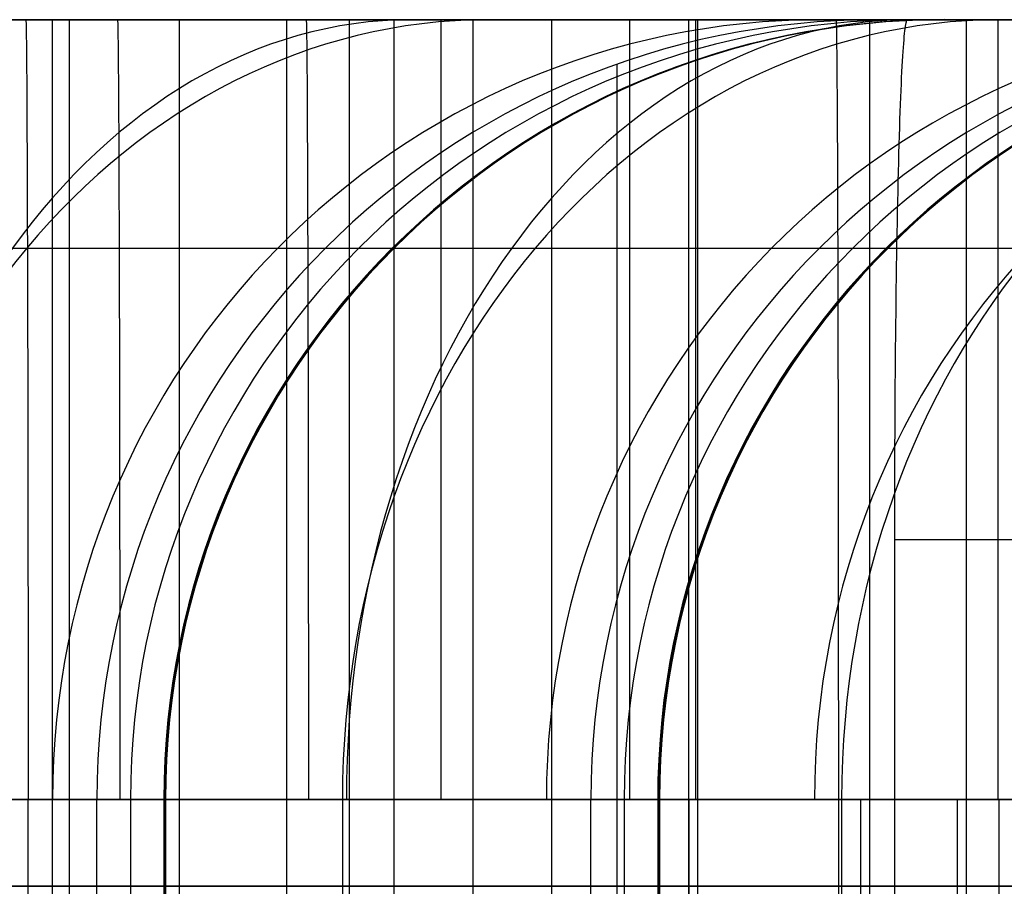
# Model space of a CAD drawing. Extents: x -879 to 919, y -7 to 33.
# Tile 61 of 66: x 823 to 846, y 13 to 33. Entities that reach past the tile are written whole.
import ezdxf

# ---------------------------------------------------------------- set-up
doc = ezdxf.new("R2010")
doc.units = 0
doc.layers.add('IGES_LEVEL_0', color=7, linetype='CONTINUOUS')
doc.layers.add('PREDEFINITO', color=7, linetype='CONTINUOUS')

msp = doc.modelspace()

# ---------------------------------------------------------------- linework, layer by layer
at = {"layer": 'IGES_LEVEL_0'}
for p, q in [((798.408, 33.426, 423.265), (878.412, 33.426, 423.265)), ((878.516, 33.426, 417.262), (798.408, 33.426, 417.262)), ((802.373, 33.426, 942.356), (871.041, 33.426, 942.356)), ((871.171, 33.426, 936.353), (802.373, 33.426, 936.353)), ((871.171, 33.426, 936.353), (802.373, 33.426, 936.353)), ((841.656, 33.426, 1975.964), (804.268, 33.426, 1975.964)), ((804.606, 33.426, 1459.169), (859.891, 33.426, 1459.169)), ((860.021, 33.426, 1453.166), (804.606, 33.426, 1453.166)), ((860.021, 33.426, 1453.166), (804.606, 33.426, 1453.166)), ((807.998, 33.426, 1975.964), (845.386, 33.426, 1975.964)), ((811.729, 33.426, 1975.964), (848.742, 33.426, 1975.964)), ((848.872, 33.426, 1969.962), (811.729, 33.426, 1969.962)), ((849.117, 33.426, 1975.964), (811.729, 33.426, 1975.964)), ((823.579, 33.426, 723.932), (819.939, 33.426, 721.138)), ((819.965, 33.426, 200.262), (823.133, 33.426, 202.329)), ((820.742, 33.426, 729.349), (823.644, 33.426, 731.775)), ((821.024, 33.426, 1776.372), (823.379, 33.426, 1779.459)), ((821.024, 33.426, 1776.372), (823.379, 33.426, 1779.459)), ((821.423, 33.426, 194.126), (826.503, 33.426, 197.385)), ((823.555, 33.426, 1258.358), (821.689, 33.426, 1256.307)), ((821.809, 33.426, 1247.825), (824.644, 33.426, 1250.663)), ((824.246, 33.426, 1791.556), (822.245, 33.426, 1788.378)), ((824.246, 33.426, 1791.556), (822.245, 33.426, 1788.378)), ((830.423, 33.426, 1975.964), (822.962, 33.426, 1975.964)), ((823.133, 33.426, 202.329), (826.241, 33.426, 204.485)), ((823.379, 33.426, 1779.459), (825.619, 33.426, 1782.603)), ((823.379, 33.426, 1779.459), (825.619, 33.426, 1782.603)), ((825.37, 33.426, 1260.453), (823.555, 33.426, 1258.358)), ((823.579, 33.426, 723.932), (826.796, 33.426, 726.568)), ((823.579, -6.574, 723.932), (823.579, 33.426, 723.932)), ((823.644, 33.426, 731.775), (826.468, 33.426, 734.291)), ((823.963, 33.426, 195.755), (823.963, -6.574, 195.755)), ((826.141, 33.426, 1794.798), (824.246, 33.426, 1791.556)), ((826.141, 33.426, 1794.798), (824.246, 33.426, 1791.556)), ((824.644, 33.426, 1250.663), (827.356, 33.426, 1253.566)), ((827.133, 33.426, 1262.592), (825.37, 33.426, 1260.453)), ((825.619, 33.426, 1782.603), (827.746, 33.426, 1785.805)), ((825.619, 33.426, 1782.603), (827.746, 33.426, 1785.805)), ((827.93, 33.426, 1798.1), (826.141, 33.426, 1794.798)), ((827.93, 33.426, 1798.1), (826.141, 33.426, 1794.798)), ((826.241, 33.426, 204.485), (829.284, 33.426, 206.731)), ((826.468, 33.426, 734.291), (829.21, 33.426, 736.897)), ((826.503, 33.426, 197.385), (831.456, 33.426, 200.857)), ((826.503, 33.426, 197.385), (826.503, -6.574, 197.385)), ((826.796, 33.426, 726.568), (829.883, 33.426, 729.272)), ((828.842, 33.426, 1264.774), (827.133, 33.426, 1262.592)), ((827.356, 33.426, 1253.566), (829.947, 33.426, 1256.532)), ((827.746, 33.426, 1785.805), (829.763, 33.426, 1789.061)), ((827.746, 33.426, 1785.805), (829.763, 33.426, 1789.061)), ((829.614, 33.426, 1801.457), (827.93, 33.426, 1798.1)), ((829.614, 33.426, 1801.457), (827.93, 33.426, 1798.1)), ((830.497, 33.426, 1266.998), (828.842, 33.426, 1264.774)), ((828.979, 33.426, 199.121), (828.979, -6.574, 199.121)), ((829.21, 33.426, 736.897), (831.865, 33.426, 739.59)), ((829.284, 33.426, 206.731), (832.259, 33.426, 209.067)), ((831.192, 33.426, 1804.864), (829.614, 33.426, 1801.457)), ((831.192, 33.426, 1804.864), (829.614, 33.426, 1801.457)), ((829.763, 33.426, 1789.061), (831.67, 33.426, 1792.371)), ((829.763, 33.426, 1789.061), (831.67, 33.426, 1792.371)), ((829.883, 33.426, 729.272), (832.844, 33.426, 732.044)), ((829.947, 33.426, 1256.532), (832.419, 33.426, 1259.559)), ((832.097, 33.426, 1269.262), (830.497, 33.426, 1266.998)), ((832.666, 33.426, 1808.318), (831.192, 33.426, 1804.864)), ((832.666, 33.426, 1808.318), (831.192, 33.426, 1804.864)), ((835.097, 33.426, 203.651), (831.456, 33.426, 200.857)), ((831.456, 33.426, 200.857), (831.456, -6.574, 200.857)), ((831.67, 33.426, 1792.371), (833.471, 33.426, 1795.732)), ((831.67, 33.426, 1792.371), (833.471, 33.426, 1795.732)), ((831.865, 33.426, 739.59), (833.747, 33.426, 741.612)), ((833.64, 33.426, 1271.564), (832.097, 33.426, 1269.262)), ((832.259, 33.426, 209.067), (835.161, 33.426, 211.493)), ((832.419, 33.426, 1259.559), (834.774, 33.426, 1262.645)), ((834.036, 33.426, 1811.815), (832.666, 33.426, 1808.318)), ((834.036, 33.426, 1811.815), (832.666, 33.426, 1808.318)), ((832.844, 33.426, 732.044), (835.679, 33.426, 734.883)), ((833.276, 33.426, 202.254), (833.276, -6.574, 202.254)), ((833.471, 33.426, 1795.732), (835.167, 33.426, 1799.144)), ((833.471, 33.426, 1795.732), (835.167, 33.426, 1799.144)), ((835.641, 33.426, 1274.743), (833.64, 33.426, 1271.564)), ((833.747, 33.426, 741.612), (835.58, 33.426, 743.679)), ((835.306, 33.426, 1815.349), (834.036, 33.426, 1811.815)), ((835.306, 33.426, 1815.349), (834.036, 33.426, 1811.815)), ((834.774, 33.426, 1262.645), (837.014, 33.426, 1265.79)), ((835.097, 33.426, 203.651), (838.313, 33.426, 206.286)), ((835.097, -6.574, 203.651), (835.097, 33.426, 203.651)), ((835.161, 33.426, 211.493), (837.985, 33.426, 214.009)), ((835.167, 33.426, 1799.144), (836.76, 33.426, 1802.605)), ((835.167, 33.426, 1799.144), (836.76, 33.426, 1802.605)), ((836.276, 33.426, 1818.279), (835.306, 33.426, 1815.349)), ((836.276, 33.426, 1818.279), (835.306, 33.426, 1815.349)), ((835.58, 33.426, 743.679), (837.361, 33.426, 745.79)), ((837.536, 33.426, 1277.985), (835.641, 33.426, 1274.743)), ((835.679, 33.426, 734.883), (838.391, 33.426, 737.785)), ((837.18, 33.426, 1821.23), (836.276, 33.426, 1818.279)), ((837.18, 33.426, 1821.23), (836.276, 33.426, 1818.279)), ((836.76, 33.426, 1802.605), (838.252, 33.426, 1806.112)), ((836.76, 33.426, 1802.605), (838.252, 33.426, 1806.112)), ((837.014, 33.426, 1265.79), (839.141, 33.426, 1268.991)), ((838.02, 33.426, 1824.2), (837.18, 33.426, 1821.23)), ((838.02, 33.426, 1824.2), (837.18, 33.426, 1821.23)), ((837.361, 33.426, 745.79), (839.09, 33.426, 747.944)), ((839.326, 33.426, 1281.286), (837.536, 33.426, 1277.985)), ((837.985, 33.426, 214.009), (840.727, 33.426, 216.615)), ((838.797, 33.426, 1827.187), (838.02, 33.426, 1824.2)), ((838.797, 33.426, 1827.187), (838.02, 33.426, 1824.2)), ((838.252, 33.426, 1806.112), (839.646, 33.426, 1809.666)), ((838.252, 33.426, 1806.112), (838.252, -6.574, 1806.112)), ((838.252, 33.426, 1806.112), (839.646, 33.426, 1809.666)), ((838.313, 33.426, 206.286), (841.401, 33.426, 208.991)), ((838.391, 33.426, 737.785), (840.982, 33.426, 740.751)), ((838.462, 33.426, 417.262), (838.462, -6.574, 417.262)), ((839.515, 33.426, 1830.189), (838.797, 33.426, 1827.187)), ((839.515, 33.426, 1830.189), (838.797, 33.426, 1827.187)), ((839.09, 33.426, 747.944), (840.765, 33.426, 750.14)), ((839.141, 33.426, 1268.991), (841.158, 33.426, 1272.248)), ((841.009, 33.426, 1284.643), (839.326, 33.426, 1281.286)), ((840.173, 33.426, 1833.204), (839.515, 33.426, 1830.189)), ((840.173, 33.426, 1833.204), (839.515, 33.426, 1830.189)), ((839.646, 33.426, 1809.666), (840.943, 33.426, 1813.263)), ((839.646, 33.426, 1809.666), (840.943, 33.426, 1813.263)), ((840.774, 33.426, 1836.231), (840.173, 33.426, 1833.204)), ((840.774, 33.426, 1836.231), (840.173, 33.426, 1833.204)), ((840.727, 33.426, 216.615), (843.383, 33.426, 219.309)), ((840.765, 33.426, 750.14), (842.386, 33.426, 752.377)), ((841.32, 33.426, 1839.269), (840.774, 33.426, 1836.231)), ((841.32, 33.426, 1839.269), (840.774, 33.426, 1836.231)), ((840.943, 33.426, 1813.263), (842.145, 33.426, 1816.902)), ((840.943, 33.426, 1813.263), (842.145, 33.426, 1816.902)), ((840.982, 33.426, 740.751), (843.454, 33.426, 743.778)), ((842.587, 33.426, 1288.051), (841.009, 33.426, 1284.643)), ((841.158, 33.426, 1272.248), (843.065, 33.426, 1275.557)), ((841.933, 33.426, 1843.111), (841.32, 33.426, 1839.269)), ((841.933, 33.426, 1843.111), (841.32, 33.426, 1839.269)), ((841.401, 33.426, 208.991), (844.361, 33.426, 211.763)), ((841.448, 33.426, 1840.029), (847.565, 33.426, 1840.029)), ((841.656, 33.426, 1975.964), (849.117, 33.426, 1975.964)), ((842.464, 33.426, 1846.965), (841.933, 33.426, 1843.111)), ((842.464, 33.426, 1846.965), (841.933, 33.426, 1843.111)), ((842.145, 33.426, 1816.902), (843.255, 33.426, 1820.583)), ((842.145, 33.426, 1816.902), (843.255, 33.426, 1820.583)), ((842.386, 33.426, 752.377), (843.951, 33.426, 754.653)), ((842.427, 33.426, 936.353), (842.427, -6.574, 936.353)), ((842.918, 33.426, 1850.829), (842.464, 33.426, 1846.965)), ((842.918, 33.426, 1850.829), (842.464, 33.426, 1846.965)), ((844.061, 33.426, 1291.505), (842.587, 33.426, 1288.051)), ((842.604, 33.426, 1970.035), (844.144, 33.426, 1879.873)), ((844.144, 33.426, 1879.873), (842.604, 33.426, 1970.035)), ((848.6, 33.426, 1970.035), (842.604, 33.426, 1970.035)), ((848.6, 33.426, 1970.035), (842.604, 33.426, 1970.035)), ((842.604, 33.426, 1970.035), (844.144, 33.426, 1879.873)), ((843.298, 33.426, 1854.701), (842.918, 33.426, 1850.829)), ((843.298, 33.426, 1854.701), (842.918, 33.426, 1850.829)), ((843.065, 33.426, 1275.557), (844.866, 33.426, 1278.919)), ((843.255, 33.426, 1820.583), (844.274, 33.426, 1824.302)), ((843.255, 33.426, 1820.583), (844.274, 33.426, 1824.302)), ((843.277, 33.378, 2229.267), (843.284, 33.399, 2228.956)), ((843.284, 33.399, 2228.956), (843.291, 33.414, 2228.647)), ((843.291, 33.414, 2228.647), (843.297, 33.423, 2228.341)), ((843.297, 33.423, 2228.341), (843.304, 33.426, 2228.037)), ((843.851, 33.426, 1862.462), (843.298, 33.426, 1854.701)), ((843.851, 33.426, 1862.462), (843.298, 33.426, 1854.701)), ((843.304, 33.426, 2228.037), (893.264, 33.426, -87.724)), ((843.304, 33.426, 2228.037), (843.725, 33.426, 2228.043)), ((843.383, 33.426, 219.309), (845.265, 33.426, 221.33)), ((843.454, 33.426, 743.778), (845.809, 33.426, 746.864)), ((843.725, 33.426, 2228.043), (851.304, 33.426, 2228.138)), ((844.165, 33.426, 1870.975), (843.851, 33.426, 1862.462)), ((844.165, 33.426, 1870.975), (843.851, 33.426, 1862.462)), ((843.951, 33.426, 754.653), (845.46, 33.426, 756.966)), ((845.432, 33.426, 1295.001), (844.061, 33.426, 1291.505)), ((844.144, 33.426, 1879.873), (844.188, 33.426, 1875.334)), ((844.188, 33.426, 1875.334), (844.144, 33.426, 1879.873)), ((844.144, 33.426, 1879.873), (844.188, 33.426, 1875.334)), ((844.188, 33.426, 1875.334), (844.165, 33.426, 1870.975)), ((844.165, 33.426, 1870.975), (844.188, 33.426, 1875.334)), ((844.274, 33.426, 1824.302), (845.204, 33.426, 1828.059)), ((844.274, 33.426, 1824.302), (845.204, 33.426, 1828.059)), ((844.361, 33.426, 211.763), (847.196, 33.426, 214.601)), ((844.66, 33.426, 1453.166), (844.66, -6.574, 1453.166)), ((844.866, 33.426, 1278.919), (846.562, 33.426, 1282.331)), ((845.204, 33.426, 1828.059), (846.049, 33.426, 1831.853)), ((845.204, 33.426, 1828.059), (846.049, 33.426, 1831.853)), ((845.265, 33.426, 221.33), (847.097, 33.426, 223.397)), ((846.701, 33.426, 1298.536), (845.432, 33.426, 1295.001)), ((845.46, 33.426, 756.966), (847.429, 33.426, 760.181)), ((843.236, 33.109, 2231.164), (843.243, 33.171, 2230.845)), ((843.243, 33.171, 2230.845), (843.25, 33.226, 2230.527)), ((843.25, 33.226, 2230.527), (843.257, 33.274, 2230.21)), ((843.257, 33.274, 2230.21), (843.264, 33.315, 2229.894)), ((843.264, 33.315, 2229.894), (843.271, 33.35, 2229.579)), ((843.271, 33.35, 2229.579), (843.277, 33.378, 2229.267)), ((843.216, 32.879, 2232.121), (843.223, 32.963, 2231.802)), ((843.223, 32.963, 2231.802), (843.23, 33.04, 2231.483)), ((843.23, 33.04, 2231.483), (843.236, 33.109, 2231.164)), ((843.202, 32.69, 2232.757), (843.209, 32.788, 2232.44)), ((843.209, 32.788, 2232.44), (843.216, 32.879, 2232.121)), ((843.188, 32.47, 2233.389), (843.195, 32.584, 2233.074)), ((843.195, 32.584, 2233.074), (843.202, 32.69, 2232.757)), ((836.601, 32.396, 1970.035), (836.601, -5.543, 1970.035)), ((843.175, 32.221, 2234.013), (843.182, 32.35, 2233.702)), ((843.182, 32.35, 2233.702), (843.188, 32.47, 2233.389)), ((843.162, 31.943, 2234.627), (843.168, 32.086, 2234.321)), ((843.168, 32.086, 2234.321), (843.175, 32.221, 2234.013)), ((843.155, 31.792, 2234.93), (843.162, 31.943, 2234.627)), ((843.142, 31.47, 2235.524), (843.149, 31.635, 2235.229)), ((843.149, 31.635, 2235.229), (843.155, 31.792, 2234.93)), ((843.136, 31.299, 2235.816), (843.142, 31.47, 2235.524)), ((843.13, 31.12, 2236.102), (843.136, 31.299, 2235.816)), ((843.118, 30.743, 2236.661), (843.124, 30.935, 2236.384)), ((843.124, 30.935, 2236.384), (843.13, 31.12, 2236.102)), ((843.112, 30.544, 2236.933), (843.118, 30.743, 2236.661)), ((843.106, 30.339, 2237.199), (843.112, 30.544, 2236.933)), ((843.101, 30.128, 2237.458), (843.106, 30.339, 2237.199)), ((843.095, 29.912, 2237.712), (843.101, 30.128, 2237.458)), ((843.09, 29.689, 2237.959), (843.095, 29.912, 2237.712)), ((843.085, 29.461, 2238.2), (843.09, 29.689, 2237.959)), ((843.08, 29.228, 2238.433), (843.085, 29.461, 2238.2)), ((843.075, 28.99, 2238.66), (843.08, 29.228, 2238.433)), ((843.07, 28.747, 2238.879), (843.075, 28.99, 2238.66)), ((843.065, 28.5, 2239.09), (843.07, 28.747, 2238.879)), ((843.061, 28.248, 2239.294), (843.065, 28.5, 2239.09)), ((843.057, 27.993, 2239.489), (843.061, 28.248, 2239.294)), ((804.305, 28.154, 1988.692), (841.693, 28.154, 1988.692)), ((811.729, 28.154, 1988.692), (849.117, 28.154, 1988.692)), ((821.577, 28.154, 216.86), (824.248, 28.154, 218.957)), ((821.612, 28.154, 1276.478), (822.982, 28.154, 1278.522)), ((822.459, 28.154, 1817.201), (823.485, 28.154, 1820.121)), ((822.655, 28.154, 748.375), (824.327, 28.154, 750.171)), ((822.982, 28.154, 1278.522), (824.604, 28.154, 1281.09)), ((823.485, 28.154, 1820.121), (824.441, 28.154, 1823.076)), ((824.248, 28.154, 218.957), (826.846, 28.154, 221.129)), ((824.327, 28.154, 750.171), (825.953, 28.154, 752.005)), ((824.441, 28.154, 1823.076), (825.328, 28.154, 1826.062)), ((824.604, 28.154, 1281.09), (826.151, 28.154, 1283.71)), ((825.328, 28.154, 1826.062), (826.146, 28.154, 1829.08)), ((825.953, 28.154, 752.005), (827.533, 28.154, 753.878)), ((826.146, 28.154, 1829.08), (826.898, 28.154, 1832.125)), ((826.151, 28.154, 1283.71), (827.622, 28.154, 1286.379)), ((826.846, 28.154, 221.129), (829.368, 28.154, 223.376)), ((826.898, 28.154, 1832.125), (827.586, 28.154, 1835.196)), ((827.533, 28.154, 753.878), (829.066, 28.154, 755.788)), ((827.586, 28.154, 1835.196), (828.21, 28.154, 1838.292)), ((827.622, 28.154, 1286.379), (829.018, 28.154, 1289.095)), ((828.21, 28.154, 1838.292), (828.774, 28.154, 1841.41)), ((828.774, 28.154, 1841.41), (829.354, 28.154, 1845.054)), ((829.018, 28.154, 1289.095), (830.338, 28.154, 1291.855)), ((829.066, 28.154, 755.788), (830.551, 28.154, 757.735)), ((829.354, 28.154, 1845.054), (829.857, 28.154, 1848.723)), ((829.368, 28.154, 223.376), (831.811, 28.154, 225.698)), ((829.857, 28.154, 1848.723), (830.287, 28.154, 1852.415)), ((830.287, 28.154, 1852.415), (830.647, 28.154, 1856.127)), ((830.338, 28.154, 1291.855), (831.584, 28.154, 1294.659)), ((830.551, 28.154, 757.735), (831.988, 28.154, 759.718)), ((830.647, 28.154, 1856.127), (830.938, 28.154, 1859.857)), ((830.938, 28.154, 1859.857), (831.166, 28.154, 1863.604)), ((831.166, 28.154, 1863.604), (831.438, 28.154, 1871.139)), ((831.584, 28.154, 1294.659), (832.755, 28.154, 1297.504)), ((831.811, 28.154, 225.698), (834.173, 28.154, 228.094)), ((831.988, 28.154, 759.718), (833.377, 28.154, 761.737)), ((832.755, 28.154, 1297.504), (833.854, 28.154, 1300.387)), ((833.377, 28.154, 761.737), (834.717, 28.154, 763.791)), ((833.854, 28.154, 1300.387), (834.881, 28.154, 1303.307)), ((834.173, 28.154, 228.094), (835.844, 28.154, 229.889)), ((834.717, 28.154, 763.791), (836.466, 28.154, 766.647)), ((834.881, 28.154, 1303.307), (835.836, 28.154, 1306.262)), ((835.836, 28.154, 1306.262), (836.723, 28.154, 1309.249)), ((835.844, 28.154, 229.889), (837.471, 28.154, 231.724)), ((836.466, 28.154, 766.647), (838.123, 28.154, 769.565)), ((836.723, 28.154, 1309.249), (837.541, 28.154, 1312.266)), ((837.471, 28.154, 231.724), (839.05, 28.154, 233.596)), ((837.541, 28.154, 1312.266), (838.293, 28.154, 1315.311)), ((838.123, 28.154, 769.565), (839.689, 28.154, 772.54)), ((838.293, 28.154, 1315.311), (838.981, 28.154, 1318.383)), ((838.981, 28.154, 1318.383), (839.605, 28.154, 1321.478)), ((839.05, 28.154, 233.596), (840.583, 28.154, 235.506)), ((839.605, 28.154, 1321.478), (840.169, 28.154, 1324.596)), ((839.689, 28.154, 772.54), (841.163, 28.154, 775.571)), ((840.169, 28.154, 1324.596), (840.749, 28.154, 1328.24)), ((840.583, 28.154, 235.506), (842.068, 28.154, 237.453)), ((840.749, 28.154, 1328.24), (841.253, 28.154, 1331.909)), ((841.163, 28.154, 775.571), (842.546, 28.154, 778.654)), ((841.253, 28.154, 1331.909), (841.682, 28.154, 1335.601)), ((841.682, 28.154, 1335.601), (842.042, 28.154, 1339.313)), ((842.042, 28.154, 1339.313), (842.334, 28.154, 1343.044)), ((842.068, 28.154, 237.453), (843.506, 28.154, 239.436)), ((842.334, 28.154, 1343.044), (842.561, 28.154, 1346.79)), ((842.546, 28.154, 778.654), (843.839, 28.154, 781.787)), ((842.561, 28.154, 1346.79), (842.833, 28.154, 1354.326)), ((843.053, 27.734, 2239.677), (843.057, 27.993, 2239.489)), ((843.506, 28.154, 239.436), (844.894, 28.154, 241.455)), ((843.839, 28.154, 781.787), (845.044, 28.154, 784.968)), ((844.894, 28.154, 241.455), (846.234, 28.154, 243.509)), ((845.044, 28.154, 784.968), (846.161, 28.154, 788.192)), ((843.049, 27.471, 2239.857), (843.053, 27.734, 2239.677)), ((843.045, 27.206, 2240.028), (843.049, 27.471, 2239.857)), ((843.042, 26.938, 2240.191), (843.045, 27.206, 2240.028)), ((843.038, 26.667, 2240.346), (843.042, 26.938, 2240.191)), ((843.035, 26.394, 2240.492), (843.038, 26.667, 2240.346)), ((843.032, 26.12, 2240.63), (843.035, 26.394, 2240.492)), ((843.029, 25.843, 2240.759), (843.032, 26.12, 2240.63)), ((843.027, 25.566, 2240.88), (843.029, 25.843, 2240.759)), ((843.024, 25.287, 2240.992), (843.027, 25.566, 2240.88)), ((843.022, 25.008, 2241.096), (843.024, 25.287, 2240.992)), ((843.02, 24.728, 2241.192), (843.022, 25.008, 2241.096)), ((843.018, 24.448, 2241.279), (843.02, 24.728, 2241.192)), ((843.017, 24.168, 2241.358), (843.018, 24.448, 2241.279)), ((843.015, 23.889, 2241.428), (843.017, 24.168, 2241.358)), ((843.014, 23.61, 2241.491), (843.015, 23.889, 2241.428)), ((843.012, 23.332, 2241.546), (843.014, 23.61, 2241.491)), ((843.011, 23.055, 2241.593), (843.012, 23.332, 2241.546)), ((843.011, 22.779, 2241.632), (843.011, 23.055, 2241.593)), ((843.01, 22.505, 2241.664), (843.011, 22.779, 2241.632)), ((843.009, 22.232, 2241.689), (843.01, 22.505, 2241.664)), ((843.009, 21.961, 2241.706), (843.009, 22.232, 2241.689)), ((843.009, 21.693, 2241.716), (843.009, 21.961, 2241.706)), ((843.009, 21.426, 2241.72), (843.009, 21.693, 2241.716)), ((843.009, 5.426, 2241.72), (843.009, 21.426, 2241.72)), ((843.428, 21.426, 2241.725), (843.009, 21.426, 2241.72)), ((851.009, 21.426, 2241.821), (843.428, 21.426, 2241.725)), ((878.102, 15.426, 441.265), (798.408, 15.426, 441.265)), ((882.066, 15.426, 960.356), (802.373, 15.426, 960.356)), ((804.321, 15.426, 1993.964), (841.708, 15.426, 1993.964)), ((841.708, 15.426, 1993.964), (804.321, 15.426, 1993.964)), ((884.299, 15.426, 1477.169), (804.606, 15.426, 1477.169)), ((808.025, 15.426, 1993.964), (845.413, 15.426, 1993.964)), ((808.025, 15.426, 1993.964), (845.413, 15.426, 1993.964)), ((849.117, 15.426, 1993.964), (811.729, 15.426, 1993.964)), ((811.729, 15.426, 1993.964), (849.117, 15.426, 1993.964)), ((823.47, 15.426, 225.18), (821.768, 15.426, 223.74)), ((822.397, 15.426, 1836.144), (823.316, 15.426, 1840.808)), ((822.397, 15.426, 1836.144), (823.316, 15.426, 1840.808)), ((822.469, 15.426, 1287.93), (823.479, 15.426, 1289.829)), ((824.044, 15.426, 757.942), (822.679, 15.426, 756.289)), ((823.015, 11.426, 1993.964), (823.015, 15.426, 1993.964)), ((823.015, 15.426, 1993.964), (830.423, 15.426, 1993.964)), ((823.015, 15.426, 1993.964), (830.423, 15.426, 1993.964)), ((823.316, 15.426, 1840.808), (824.103, 15.426, 1845.587)), ((823.316, 15.426, 1840.808), (824.103, 15.426, 1845.587)), ((825.13, 15.426, 226.647), (823.47, 15.426, 225.18)), ((823.479, 15.426, 1289.829), (824.452, 15.426, 1291.755)), ((825.369, 15.426, 759.623), (824.044, 15.426, 757.942)), ((824.103, 15.426, 1845.587), (824.762, 15.426, 1850.48)), ((824.103, 15.426, 1845.587), (824.762, 15.426, 1850.48)), ((824.452, 15.426, 1291.755), (825.387, 15.426, 1293.709)), ((826.145, 15.426, 1879.632), (824.602, 15.426, 1970.035)), ((824.602, 11.426, 1970.035), (824.602, 15.426, 1970.035)), ((824.602, 11.426, 1970.035), (824.602, 15.426, 1970.035)), ((826.145, 15.426, 1879.632), (824.602, 15.426, 1970.035)), ((824.762, 15.426, 1850.48), (825.296, 15.426, 1855.488)), ((824.762, 15.426, 1850.48), (825.296, 15.426, 1855.488)), ((826.747, 15.426, 228.14), (825.13, 15.426, 226.647)), ((825.296, 15.426, 1855.488), (825.706, 15.426, 1860.612)), ((825.296, 15.426, 1855.488), (825.706, 15.426, 1860.612)), ((826.653, 15.426, 761.331), (825.369, 15.426, 759.623)), ((825.373, 15.426, 1924.833), (825.373, 11.426, 1924.833)), ((825.387, 15.426, 1293.709), (826.284, 15.426, 1295.691)), ((825.706, 15.426, 1860.612), (825.995, 15.426, 1865.852)), ((825.706, 15.426, 1860.612), (825.995, 15.426, 1865.852)), ((825.995, 15.426, 1865.852), (826.166, 15.426, 1871.208)), ((825.995, 15.426, 1865.852), (826.166, 15.426, 1871.208)), ((826.187, 15.426, 1875.293), (826.145, 15.426, 1879.632)), ((826.145, 15.426, 1879.632), (826.145, 11.426, 1879.632)), ((826.187, 15.426, 1875.293), (826.145, 15.426, 1879.632)), ((826.145, 15.426, 1879.632), (826.145, 11.426, 1879.632)), ((826.166, 15.426, 1871.208), (826.187, 15.426, 1875.293)), ((826.166, 15.426, 1877.462), (826.166, 11.426, 1877.462)), ((826.166, 15.426, 1871.208), (826.187, 15.426, 1875.293)), ((826.166, 15.426, 1871.208), (826.166, 11.426, 1871.208)), ((826.166, 15.426, 1871.208), (826.166, 11.426, 1871.208)), ((826.177, 15.426, 1873.25), (826.177, 11.426, 1873.25)), ((826.187, 15.426, 1875.293), (826.187, 11.426, 1875.293)), ((826.187, 15.426, 1875.293), (826.187, 11.426, 1875.293)), ((826.284, 15.426, 1295.691), (827.145, 15.426, 1297.7)), ((827.897, 15.426, 763.066), (826.653, 15.426, 761.331)), ((828.321, 15.426, 229.66), (826.747, 15.426, 228.14)), ((827.145, 15.426, 1297.7), (827.969, 15.426, 1299.737)), ((829.102, 15.426, 764.828), (827.897, 15.426, 763.066)), ((827.969, 15.426, 1299.737), (828.757, 15.426, 1301.802)), ((829.852, 15.426, 231.207), (828.321, 15.426, 229.66)), ((828.757, 15.426, 1301.802), (829.509, 15.426, 1303.895)), ((830.267, 15.426, 766.617), (829.102, 15.426, 764.828)), ((829.509, 15.426, 1303.895), (830.225, 15.426, 1306.015)), ((831.342, 15.426, 232.78), (829.852, 15.426, 231.207)), ((830.225, 15.426, 1306.015), (830.906, 15.426, 1308.164)), ((831.392, 15.426, 768.434), (830.267, 15.426, 766.617)), ((830.267, 15.426, 766.617), (830.267, 11.426, 766.617)), ((830.423, 15.426, 1993.964), (830.423, 11.426, 1993.964)), ((830.906, 15.426, 1308.164), (831.552, 15.426, 1310.341)), ((832.79, 15.426, 234.38), (831.342, 15.426, 232.78)), ((832.479, 15.426, 770.278), (831.392, 15.426, 768.434)), ((831.552, 15.426, 1310.341), (832.163, 15.426, 1312.546)), ((832.163, 15.426, 1312.546), (832.74, 15.426, 1314.779)), ((833.528, 15.426, 772.149), (832.479, 15.426, 770.278)), ((832.74, 15.426, 1314.779), (833.792, 15.426, 1319.33)), ((834.196, 15.426, 236.007), (832.79, 15.426, 234.38)), ((834.538, 15.426, 774.048), (833.528, 15.426, 772.149)), ((833.792, 15.426, 1319.33), (834.711, 15.426, 1323.995)), ((835.562, 15.426, 237.661), (834.196, 15.426, 236.007)), ((835.51, 15.426, 775.974), (834.538, 15.426, 774.048)), ((834.711, 15.426, 1323.995), (835.498, 15.426, 1328.773)), ((835.498, 15.426, 1328.773), (836.157, 15.426, 1333.667)), ((836.445, 15.426, 777.928), (835.51, 15.426, 775.974)), ((836.886, 15.426, 239.341), (835.562, 15.426, 237.661)), ((835.997, 11.426, 1453.221), (835.997, 15.426, 1453.221)), ((837.54, 15.426, 1362.818), (835.997, 15.426, 1453.221)), ((836.157, 15.426, 1333.667), (836.691, 15.426, 1338.675)), ((837.343, 15.426, 779.91), (836.445, 15.426, 777.928)), ((836.691, 15.426, 1338.675), (837.101, 15.426, 1343.798)), ((836.769, 15.426, 1408.02), (836.769, 11.426, 1408.02)), ((838.171, 15.426, 241.049), (836.886, 15.426, 239.341)), ((837.101, 15.426, 1343.798), (837.39, 15.426, 1349.038)), ((838.203, 15.426, 781.919), (837.343, 15.426, 779.91)), ((837.39, 15.426, 1349.038), (837.561, 15.426, 1354.394)), ((837.583, 15.426, 1358.479), (837.54, 15.426, 1362.818)), ((837.54, 15.426, 1362.818), (837.54, 11.426, 1362.818)), ((837.561, 15.426, 1354.394), (837.583, 15.426, 1358.479)), ((837.561, 15.426, 1354.394), (837.561, 11.426, 1354.394)), ((837.561, 15.426, 1360.649), (837.561, 11.426, 1360.649)), ((837.572, 15.426, 1356.437), (837.572, 11.426, 1356.437)), ((837.583, 15.426, 1358.479), (837.583, 11.426, 1358.479)), ((839.415, 15.426, 242.784), (838.171, 15.426, 241.049)), ((839.027, 15.426, 783.956), (838.203, 15.426, 781.919)), ((838.255, 15.426, 441.265), (838.255, 11.426, 441.265)), ((839.815, 15.426, 786.021), (839.027, 15.426, 783.956)), ((840.619, 15.426, 244.546), (839.415, 15.426, 242.784)), ((840.567, 15.426, 788.114), (839.815, 15.426, 786.021)), ((841.283, 15.426, 790.234), (840.567, 15.426, 788.114)), ((841.784, 15.426, 246.336), (840.619, 15.426, 244.546)), ((841.964, 15.426, 792.383), (841.283, 15.426, 790.234)), ((841.708, 15.426, 1993.964), (841.708, 11.426, 1993.964)), ((849.117, 15.426, 1993.964), (841.708, 15.426, 1993.964)), ((849.117, 15.426, 1993.964), (841.708, 15.426, 1993.964)), ((842.91, 15.426, 248.152), (841.784, 15.426, 246.336)), ((841.784, 15.426, 246.336), (841.784, 11.426, 246.336)), ((842.61, 15.426, 794.56), (841.964, 15.426, 792.383)), ((842.219, 15.426, 960.356), (842.219, 11.426, 960.356)), ((843.221, 15.426, 796.765), (842.61, 15.426, 794.56)), ((843.997, 15.426, 249.996), (842.91, 15.426, 248.152)), ((843.798, 15.426, 798.998), (843.221, 15.426, 796.765)), ((844.85, 15.426, 803.549), (843.798, 15.426, 798.998)), ((845.045, 15.426, 251.867), (843.997, 15.426, 249.996)), ((844.452, 15.426, 1477.169), (844.452, 11.426, 1477.169)), ((845.769, 15.426, 808.214), (844.85, 15.426, 803.549)), ((846.055, 15.426, 253.766), (845.045, 15.426, 251.867)), ((845.413, 15.426, 1993.964), (845.413, 11.426, 1993.964)), ((798.408, 13.426, 441.265), (878.102, 13.426, 441.265)), ((878.516, 13.426, 417.262), (798.408, 13.426, 417.262)), ((802.373, 13.426, 960.356), (882.066, 13.426, 960.356)), ((871.171, 13.426, 936.353), (802.373, 13.426, 936.353)), ((804.321, 13.426, 1993.964), (841.708, 13.426, 1993.964)), ((804.606, 13.426, 1477.169), (884.299, 13.426, 1477.169)), ((860.021, 13.426, 1453.166), (804.606, 13.426, 1453.166)), ((811.729, 13.426, 1993.964), (849.117, 13.426, 1993.964)), ((823.579, 13.426, 723.932), (819.939, 13.426, 721.138)), ((821.024, 13.426, 1776.372), (823.379, 13.426, 1779.459)), ((826.503, 13.426, 197.385), (821.423, 13.426, 194.126)), ((821.768, 13.426, 223.74), (823.47, 13.426, 225.18)), ((821.809, 13.426, 1247.825), (824.644, 13.426, 1250.663)), ((822.397, 13.426, 1836.144), (823.316, 13.426, 1840.808)), ((822.469, 13.426, 1287.93), (823.479, 13.426, 1289.829)), ((822.679, 13.426, 756.289), (824.044, 13.426, 757.942)), ((823.316, 13.426, 1840.808), (824.103, 13.426, 1845.587)), ((823.379, 13.426, 1779.459), (825.619, 13.426, 1782.603)), ((823.47, 13.426, 225.18), (825.13, 13.426, 226.647)), ((823.479, 13.426, 1289.829), (824.452, 13.426, 1291.755)), ((823.579, 13.426, 723.932), (826.796, 13.426, 726.568)), ((824.044, 13.426, 757.942), (825.369, 13.426, 759.623)), ((824.103, 13.426, 1845.587), (824.762, 13.426, 1850.48)), ((824.452, 13.426, 1291.755), (825.387, 13.426, 1293.709)), ((824.602, 13.426, 1970.035), (848.6, 13.426, 1970.035)), ((824.602, 13.426, 1970.035), (826.145, 13.426, 1879.632)), ((824.644, 13.426, 1250.663), (827.356, 13.426, 1253.566)), ((824.762, 13.426, 1850.48), (825.296, 13.426, 1855.488)), ((825.13, 13.426, 226.647), (826.747, 13.426, 228.14)), ((825.296, 13.426, 1855.488), (825.706, 13.426, 1860.612)), ((825.369, 13.426, 759.623), (826.653, 13.426, 761.331)), ((825.387, 13.426, 1293.709), (826.284, 13.426, 1295.691)), ((825.619, 13.426, 1782.603), (827.746, 13.426, 1785.805)), ((825.706, 13.426, 1860.612), (825.995, 13.426, 1865.852)), ((825.995, 13.426, 1865.852), (826.166, 13.426, 1871.208)), ((826.145, 13.426, 1879.632), (826.187, 13.426, 1875.293)), ((826.187, 13.426, 1875.293), (826.166, 13.426, 1871.208)), ((826.284, 13.426, 1295.691), (827.145, 13.426, 1297.7)), ((831.456, 13.426, 200.857), (826.503, 13.426, 197.385)), ((826.653, 13.426, 761.331), (827.897, 13.426, 763.066)), ((826.747, 13.426, 228.14), (828.321, 13.426, 229.66)), ((826.796, 13.426, 726.568), (829.883, 13.426, 729.272)), ((827.145, 13.426, 1297.7), (827.969, 13.426, 1299.737)), ((827.356, 13.426, 1253.566), (829.947, 13.426, 1256.532)), ((827.746, 13.426, 1785.805), (829.763, 13.426, 1789.061)), ((827.897, 13.426, 763.066), (829.102, 13.426, 764.828)), ((827.969, 13.426, 1299.737), (828.757, 13.426, 1301.802)), ((828.321, 13.426, 229.66), (829.852, 13.426, 231.207)), ((828.757, 13.426, 1301.802), (829.509, 13.426, 1303.895)), ((829.102, 13.426, 764.828), (830.267, 13.426, 766.617)), ((829.509, 13.426, 1303.895), (830.225, 13.426, 1306.015)), ((829.763, 13.426, 1789.061), (831.67, 13.426, 1792.371)), ((829.852, 13.426, 231.207), (831.342, 13.426, 232.78)), ((829.883, 13.426, 729.272), (832.844, 13.426, 732.044)), ((829.947, 13.426, 1256.532), (832.419, 13.426, 1259.559)), ((830.225, 13.426, 1306.015), (830.906, 13.426, 1308.164)), ((830.267, 13.426, 766.617), (831.392, 13.426, 768.434)), ((830.906, 13.426, 1308.164), (831.552, 13.426, 1310.341)), ((831.342, 13.426, 232.78), (832.79, 13.426, 234.38)), ((831.392, 13.426, 768.434), (832.479, 13.426, 770.278)), ((835.097, 13.426, 203.651), (831.456, 13.426, 200.857)), ((831.552, 13.426, 1310.341), (832.163, 13.426, 1312.546)), ((831.67, 13.426, 1792.371), (833.471, 13.426, 1795.732)), ((832.163, 13.426, 1312.546), (832.74, 13.426, 1314.779)), ((832.419, 13.426, 1259.559), (834.774, 13.426, 1262.645)), ((832.479, 13.426, 770.278), (833.528, 13.426, 772.149)), ((832.74, 13.426, 1314.779), (833.792, 13.426, 1319.33)), ((832.79, 13.426, 234.38), (834.196, 13.426, 236.007)), ((832.844, 13.426, 732.044), (835.679, 13.426, 734.883)), ((833.471, 13.426, 1795.732), (835.167, 13.426, 1799.144)), ((833.528, 13.426, 772.149), (834.538, 13.426, 774.048)), ((833.792, 13.426, 1319.33), (834.711, 13.426, 1323.995)), ((834.196, 13.426, 236.007), (835.562, 13.426, 237.661)), ((834.538, 13.426, 774.048), (835.51, 13.426, 775.974)), ((834.711, 13.426, 1323.995), (835.498, 13.426, 1328.773)), ((834.774, 13.426, 1262.645), (837.014, 13.426, 1265.79)), ((835.097, 13.426, 203.651), (838.313, 13.426, 206.286)), ((835.167, 13.426, 1799.144), (836.76, 13.426, 1802.605)), ((835.498, 13.426, 1328.773), (836.157, 13.426, 1333.667)), ((835.51, 13.426, 775.974), (836.445, 13.426, 777.928)), ((835.562, 13.426, 237.661), (836.886, 13.426, 239.341)), ((835.679, 13.426, 734.883), (838.391, 13.426, 737.785)), ((835.997, 13.426, 1453.221), (859.995, 13.426, 1453.221)), ((835.997, 13.426, 1453.221), (837.54, 13.426, 1362.818)), ((836.157, 13.426, 1333.667), (836.691, 13.426, 1338.675)), ((836.445, 13.426, 777.928), (837.343, 13.426, 779.91)), ((836.691, 13.426, 1338.675), (837.101, 13.426, 1343.798)), ((836.76, 13.426, 1802.605), (838.252, 13.426, 1806.112)), ((836.886, 13.426, 239.341), (838.171, 13.426, 241.049)), ((837.014, 13.426, 1265.79), (839.141, 13.426, 1268.991)), ((837.101, 13.426, 1343.798), (837.39, 13.426, 1349.038)), ((837.343, 13.426, 779.91), (838.203, 13.426, 781.919)), ((837.39, 13.426, 1349.038), (837.561, 13.426, 1354.394)), ((837.54, 13.426, 1362.818), (837.583, 13.426, 1358.479)), ((837.583, 13.426, 1358.479), (837.561, 13.426, 1354.394)), ((838.171, 13.426, 241.049), (839.415, 13.426, 242.784)), ((838.203, 13.426, 781.919), (839.027, 13.426, 783.956)), ((838.252, 13.426, 1806.112), (839.646, 13.426, 1809.666)), ((838.313, 13.426, 206.286), (841.401, 13.426, 208.991)), ((838.391, 13.426, 737.785), (840.982, 13.426, 740.751)), ((839.027, 13.426, 783.956), (839.815, 13.426, 786.021)), ((839.141, 13.426, 1268.991), (841.158, 13.426, 1272.248)), ((839.415, 13.426, 242.784), (840.619, 13.426, 244.546)), ((839.646, 13.426, 1809.666), (840.943, 13.426, 1813.263)), ((839.815, 13.426, 786.021), (840.567, 13.426, 788.114)), ((840.567, 13.426, 788.114), (841.283, 13.426, 790.234)), ((840.619, 13.426, 244.546), (841.784, 13.426, 246.336)), ((840.943, 13.426, 1813.263), (842.145, 13.426, 1816.902)), ((840.982, 13.426, 740.751), (843.454, 13.426, 743.778)), ((841.158, 13.426, 1272.248), (843.065, 13.426, 1275.557)), ((841.283, 13.426, 790.234), (841.964, 13.426, 792.383)), ((841.401, 13.426, 208.991), (844.361, 13.426, 211.763)), ((841.708, 13.426, 1993.964), (849.117, 13.426, 1993.964)), ((841.784, 13.426, 246.336), (842.91, 13.426, 248.152)), ((841.964, 13.426, 792.383), (842.61, 13.426, 794.56)), ((842.145, 13.426, 1816.902), (843.255, 13.426, 1820.583)), ((842.61, 13.426, 794.56), (843.221, 13.426, 796.765)), ((842.91, 13.426, 248.152), (843.997, 13.426, 249.996)), ((893.559, 13.426, -101.407), (843.009, 13.426, 2241.72)), ((843.065, 13.426, 1275.557), (844.866, 13.426, 1278.919)), ((843.221, 13.426, 796.765), (843.798, 13.426, 798.998)), ((843.255, 13.426, 1820.583), (844.274, 13.426, 1824.302)), ((843.454, 13.426, 743.778), (845.809, 13.426, 746.864)), ((843.798, 13.426, 798.998), (844.85, 13.426, 803.549)), ((843.997, 13.426, 249.996), (845.045, 13.426, 251.867)), ((844.274, 13.426, 1824.302), (845.204, 13.426, 1828.059)), ((844.361, 13.426, 211.763), (847.196, 13.426, 214.601)), ((844.85, 13.426, 803.549), (845.769, 13.426, 808.214)), ((844.866, 13.426, 1278.919), (846.562, 13.426, 1282.331)), ((845.045, 13.426, 251.867), (846.055, 13.426, 253.766)), ((845.204, 13.426, 1828.059), (846.049, 13.426, 1831.853))]:
    msp.add_line(p, q, dxfattribs=at)
at = {"layer": 'IGES_LEVEL_0', "extrusion": (0.546608, -1.76131e-08, 0.837389)}
msp.add_arc((15.426, -3.034, 1520.468), 18, 0, 90, dxfattribs=at)
at = {"layer": 'IGES_LEVEL_0', "extrusion": (0.690204, 2.42661e-09, 0.723615)}
msp.add_arc((15.426, -91.481, 1109.335), 18, 360, 90, dxfattribs=at)
at = {"layer": 'IGES_LEVEL_0', "extrusion": (0.999996, 9.86304e-09, -0.002935)}
for centre in [(15.425, 1978.37, 817.158), (15.425, 1978.425, 835.852)]:
    msp.add_arc(centre, 18.001, 0.0039, 89.9959, dxfattribs=at)
at = {"layer": 'IGES_LEVEL_0', "extrusion": (0.168181, 2.64779e-08, 0.985756)}
msp.add_arc((15.426, -520.007, 1954.565), 18, 360, 90, dxfattribs=at)
at = {"layer": 'IGES_LEVEL_0'}
for centre in [(842.603, 15.425, 1970.035), (842.603, 15.425, 1970.035), (853.998, 15.425, 1453.221)]:
    msp.add_arc(centre, 18.001, 89.9959, 179.9958, dxfattribs=at)
at = {"layer": 'IGES_LEVEL_0', "extrusion": (-0.01707, 0, 0.999854)}
for centre in [(-15.426, 876.111, 1910.431), (-15.426, 878.682, 1393.499)]:
    msp.add_arc(centre, 18, 180, 270, dxfattribs=at)
at = {"layer": 'IGES_LEVEL_0', "extrusion": (-0.013411, -8.00143e-08, 0.99991)}
for centre in [(869.28, 15.425, 1868.383), (869.28, 15.425, 1868.383), (873.743, 15.425, 1351.463)]:
    msp.add_arc(centre, 18.001, 90.0038, 179.9958, dxfattribs=at)
at = {"layer": 'IGES_LEVEL_0', "extrusion": (0.012838, 6.67245e-05, 0.999918)}
for centre in [(820.077, 15.3, 1881.661), (838.106, 15.334, 1365.036)]:
    msp.add_arc(centre, 18.001, 90.0012, 179.9971, dxfattribs=at)
at = {"layer": 'IGES_LEVEL_0', "extrusion": (0.012839, 6.58056e-05, 0.999918)}
for centre in [(820.075, 15.302, 1881.661), (838.104, 15.336, 1365.037)]:
    msp.add_arc(centre, 18.001, 90.0012, 179.9971, dxfattribs=at)
at = {"layer": 'IGES_LEVEL_0', "extrusion": (-0.009752, 0, 0.999952)}
for centre in [(862.437, 15.426, 1869.282), (868.791, 15.426, 1352.382)]:
    msp.add_arc(centre, 18, 90, 180, dxfattribs=at)
at = {"layer": 'IGES_LEVEL_0', "extrusion": (0.005242, 0, 0.999986)}
for centre in [(834.347, 15.426, 1877.554), (848.45, 15.426, 1360.807)]:
    msp.add_arc(centre, 18, 90, 180, dxfattribs=at)
at = {"layer": 'IGES_LEVEL_0', "extrusion": (-0.002255, -7.2093e-07, 0.999997)}
for centre in [(848.415, 15.427, 1873.425), (848.415, 15.427, 1873.425), (858.644, 15.426, 1356.587)]:
    msp.add_arc(centre, 18.001, 90.0017, 179.9967, dxfattribs=at)
at = {"layer": 'IGES_LEVEL_0', "extrusion": (0.536186, -1.37425e-09, 0.8441)}
msp.add_arc((15.426, -307.778, 1092.279), 18, 0, 90, dxfattribs=at)
at = {"layer": 'IGES_LEVEL_0', "extrusion": (0.690204, -3.66897e-09, 0.723615)}
msp.add_arc((15.426, -458.916, 740.801), 18, 0, 90, dxfattribs=at)
at = {"layer": 'IGES_LEVEL_0', "extrusion": (1, -7.77156e-16, 0)}
msp.add_arc((15.426, 1975.964, 830.423), 18, 0, 90, dxfattribs=at)
at = {"layer": 'IGES_LEVEL_0', "extrusion": (0.168181, 2.6478e-08, 0.985756)}
msp.add_arc((15.426, -618.158, 1447.029), 18, 360, 90, dxfattribs=at)
at = {"layer": 'IGES_LEVEL_0', "extrusion": (1, 0, 0)}
msp.add_arc((15.426, 423.265, 838.41), 18, 0, 90, dxfattribs=at)
at = {"layer": 'IGES_LEVEL_0', "extrusion": (0.314238, 9.33885e-10, 0.949344)}
msp.add_arc((15.426, -568.346, 1014.162), 18, 360, 90, dxfattribs=at)
at = {"layer": 'IGES_LEVEL_0', "extrusion": (0.536187, -2.43427e-09, 0.8441)}
msp.add_arc((15.426, -596.468, 659.285), 18, 0, 90, dxfattribs=at)
at = {"layer": 'IGES_LEVEL_0', "extrusion": (1, -3.55271e-15, 0)}
msp.add_arc((15.426, 1975.964, 845.386), 18, 360, 90, dxfattribs=at)
at = {"layer": 'PREDEFINITO'}
for p, q in [((863.945, 33.426, 942.356), (794.912, 33.426, 942.356)), ((853.011, 33.426, 1459.169), (797.145, 33.426, 1459.169)), ((798.642, 33.426, 942.356), (867.676, 33.426, 942.356)), ((800.875, 33.426, 1459.169), (856.742, 33.426, 1459.169)), ((871.406, 33.426, 942.356), (802.373, 33.426, 942.356)), ((860.473, 33.426, 1459.169), (804.606, 33.426, 1459.169)), ((832.539, 33.426, 1459.169), (825.078, 33.426, 1459.169)), ((836.889, 33.426, 942.356), (829.428, 33.426, 942.356)), ((794.949, 28.154, 955.083), (863.982, 28.154, 955.083)), ((797.182, 28.154, 1471.897), (853.049, 28.154, 1471.897)), ((802.373, 28.154, 955.083), (871.406, 28.154, 955.083)), ((804.606, 28.154, 1471.897), (860.473, 28.154, 1471.897)), ((863.998, 15.426, 960.356), (794.964, 15.426, 960.356)), ((853.064, 15.426, 1477.169), (797.197, 15.426, 1477.169)), ((798.669, 15.426, 960.356), (867.702, 15.426, 960.356)), ((800.902, 15.426, 1477.169), (856.768, 15.426, 1477.169)), ((802.373, 15.426, 960.356), (871.406, 15.426, 960.356)), ((804.606, 15.426, 1477.169), (860.473, 15.426, 1477.169)), ((825.131, 15.426, 1477.169), (832.539, 15.426, 1477.169)), ((829.481, 15.426, 960.356), (836.889, 15.426, 960.356))]:
    msp.add_line(p, q, dxfattribs=at)
at = {"layer": 'PREDEFINITO', "extrusion": (0.999996, 9.86304e-09, -0.002935)}
for centre in [(15.425, 1461.584, 820.791), (15.425, 944.785, 826.659)]:
    msp.add_arc(centre, 18.001, 0.0039, 89.9959, dxfattribs=at)
at = {"layer": 'PREDEFINITO', "extrusion": (1, -7.77156e-16, 0)}
for centre in [(15.426, 1459.169, 832.539), (15.426, 942.356, 836.889)]:
    msp.add_arc(centre, 18, 0, 90, dxfattribs=at)

doc.saveas('drawing.dxf')
